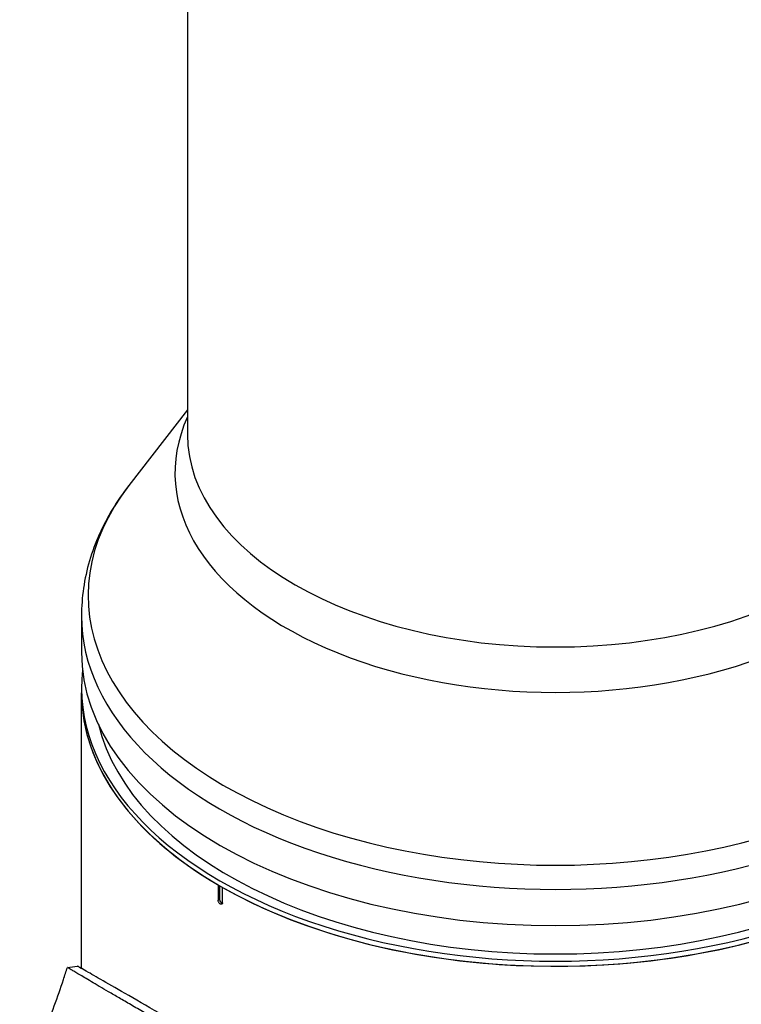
# Model space of a CAD drawing. Header units: millimetres. Extents: x 0 to 4378, y 0 to 2376.
# Tile 196 of 224: x 2531 to 2647, y 1264 to 1422. Entities that reach past the tile are written whole.
import ezdxf

# ---------------------------------------------------------------- set-up
doc = ezdxf.new("R2010")
doc.units = ezdxf.units.MM
doc.header["$LTSCALE"] = 0.2
doc.layers.add('01_Object Line', color=4, linetype='Continuous')

# ---------------------------------------------------------------- blocks, each defined once
blk = doc.blocks.new('Blk$A07R1-4W24J')
for p, q in [((-191.58, 416.48), (-191.58, 254.57)), ((-191.58, 258.55), (-200.98, 246.42)), ((-208.58, 225.49), (-208.58, 219.7)), ((-208.58, 213.99), (-208.58, 213.17)), ((-208.58, 168.96), (-208.58, 213.17)), ((-186.68, 182.35), (-186.68, 179.9)), ((-186.46, 182.23), (-186.46, 180.02)), ((-185.97, 179.49), (-185.97, 181.94)), ((-186.68, 179.9), (-186.46, 180.02)), ((-208.74, 167.86), (-208.74, 167.86))]:
    blk.add_line(p, q)
for centre, major_axis, start_param, end_param in [((-132.58, 248.44), (-61.01, 0), 6.025807, 9.682156), ((-132.58, 254.57), (59, 0), 3.141593, 6.283185), ((-132.58, 228.76), (74.93, 0), 2.721058, 6.70372), ((-132.58, 225.49), (-76, 0), 0, 3.141593), ((-132.58, 219.7), (76, 0), 3.141593, 6.283185), ((-132.58, 213.99), (76, 0), 3.076418, 6.34836), ((-132.58, 213.17), (-76, 0), 0, 0.778819), ((-132.58, 213.17), (76, 0), 3.141593, 6.283185), ((-132.58, 213.17), (76, 0), 3.93357, 6.283185), ((-132.58, 213.99), (74, 0), 3.279905, 6.144873), ((-186.11, 179.82), (0.25, -0.433), 3.926991, 5.844729)]:
    blk.add_ellipse(centre, major_axis=major_axis, ratio=0.57735, start_param=start_param, end_param=end_param)
for points, knots in [([(-200.98, 246.42), (-201.94, 245.18), (-202.82, 243.91), (-204.41, 241.29), (-205.12, 239.94), (-206.35, 237.17), (-206.87, 235.76), (-207.72, 232.89), (-208.04, 231.42), (-208.47, 228.47), (-208.58, 226.98), (-208.58, 225.49)], [1.9356602, 1.9356602, 1.9356602, 1.9356602, 2.019767, 2.019767, 2.1038739, 2.1038739, 2.1879808, 2.1879808, 2.2720876, 2.2720876, 2.3561945, 2.3561945, 2.3561945, 2.3561945]), ([(-185.97, 179.49), (-185.97, 179.45), (-185.97, 179.4), (-185.99, 179.37), (-186, 179.33), (-186.02, 179.3), (-186.05, 179.28), (-186.07, 179.26), (-186.1, 179.25), (-186.13, 179.24), (-186.17, 179.24), (-186.21, 179.24), (-186.25, 179.25), (-186.27, 179.26), (-186.3, 179.27), (-186.32, 179.29), (-186.36, 179.31), (-186.4, 179.34), (-186.44, 179.38), (-186.48, 179.41), (-186.51, 179.46), (-186.54, 179.5), (-186.57, 179.55), (-186.6, 179.6), (-186.62, 179.65), (-186.64, 179.7), (-186.66, 179.76), (-186.67, 179.81), (-186.67, 179.84), (-186.68, 179.87), (-186.68, 179.9)], [0, 0, 0, 0, 0.107469, 0.107469, 0.107469, 0.214937, 0.214937, 0.214937, 0.322407, 0.322407, 0.322407, 0.429878, 0.429878, 0.429878, 0.5, 0.5, 0.5, 0.607469, 0.607469, 0.607469, 0.714937, 0.714937, 0.714937, 0.822407, 0.822407, 0.822407, 0.929878, 0.929878, 0.929878, 1, 1, 1, 1]), ([(-218.49, 148.79), (-217.14, 152.03), (-215.8, 155.34), (-213.45, 161.48), (-212.39, 164.4), (-211.36, 167.49), (-211.25, 167.82), (-211.04, 168.47), (-210.94, 168.78), (-210.83, 169.12)], [0, 0, 0, 0, 1.067586, 1.067586, 1.972801, 1.972801, 2.085549, 2.085549, 2.199573, 2.199573, 2.199573, 2.199573]), ([(-188.05, 155.8), (-189.04, 156.37), (-190, 156.93), (-190.94, 157.47), (-191.4, 157.74), (-191.86, 158), (-192.31, 158.26), (-192.76, 158.52), (-193.21, 158.78), (-193.64, 159.03), (-194.51, 159.54), (-195.35, 160.02), (-196.16, 160.49), (-196.57, 160.73), (-196.96, 160.96), (-197.35, 161.18), (-197.74, 161.41), (-198.11, 161.63), (-198.48, 161.84), (-198.5, 161.85), (-198.51, 161.86), (-198.52, 161.86), (-199.26, 162.29), (-199.97, 162.71), (-200.64, 163.1), (-200.97, 163.29), (-201.3, 163.48), (-201.62, 163.67), (-201.94, 163.85), (-202.25, 164.04), (-202.55, 164.21), (-203.14, 164.56), (-203.71, 164.89), (-204.24, 165.2), (-204.75, 165.5), (-205.23, 165.78), (-205.68, 166.05), (-205.69, 166.06), (-205.71, 166.07), (-205.72, 166.07), (-206.63, 166.61), (-207.41, 167.07), (-208.07, 167.46), (-208.39, 167.65), (-208.69, 167.83), (-208.96, 167.98), (-209.22, 168.14), (-209.46, 168.28), (-209.67, 168.41), (-209.88, 168.53), (-210.06, 168.64), (-210.21, 168.73), (-210.36, 168.82), (-210.48, 168.89), (-210.57, 168.95), (-210.67, 169.01), (-210.73, 169.05), (-210.78, 169.08), (-210.82, 169.11), (-210.83, 169.12), (-210.83, 169.12)], [0, 0, 0, 0, 0.00419914, 0.00419914, 0.00419914, 0.0062987, 0.0062987, 0.0062987, 0.00839827, 0.00839827, 0.00839827, 0.01259741, 0.01259741, 0.01259741, 0.01469697, 0.01469697, 0.01469697, 0.01679654, 0.01679654, 0.01679654, 0.01685988, 0.01685988, 0.01685988, 0.02107644, 0.02107644, 0.02107644, 0.02318473, 0.02318473, 0.02318473, 0.02529301, 0.02529301, 0.02529301, 0.02950958, 0.02950958, 0.02950958, 0.03359239, 0.03359239, 0.03359239, 0.03372614, 0.03372614, 0.03372614, 0.04205263, 0.04205263, 0.04205263, 0.04621587, 0.04621587, 0.04621587, 0.05037911, 0.05037911, 0.05037911, 0.05457447, 0.05457447, 0.05457447, 0.05876984, 0.05876984, 0.05876984, 0.06296019, 0.06296019, 0.06296019, 0.06673042, 0.06673042, 0.06673042, 0.06673042]), ([(-186.91, 156.45), (-189.66, 158.04), (-192.19, 159.5), (-196.68, 162.1), (-198.64, 163.23), (-203.74, 166.17), (-206.07, 167.5), (-208.41, 168.86), (-208.95, 169.17), (-209.22, 169.33), (-209.25, 169.34), (-209.21, 169.32), (-209.19, 169.31), (-209.07, 169.24), (-208.87, 169.13), (-208.58, 168.96)], [-12.224149, -12.224149, -12.224149, -12.224149, -11.037359, -11.037359, -9.877095, -9.877095, -7.592298, -7.592298, -6.07984, -6.07984, -5.495393, -5.495393, -5.239423, -5.239423, -4.385082, -4.385082, -4.385082, -4.385082])]:
    blk.add_open_spline(points, degree=3, knots=knots)
blk.add_open_spline([(-210.83, 169.12), (-210.3, 169.19), (-209.77, 169.26), (-209.23, 169.33)], degree=3)

msp = doc.modelspace()

# ---------------------------------------------------------------- block references
at = {"layer": '01_Object Line'}
msp.add_blockref('Blk$A07R1-4W24J', (2749.512, 1100.467), dxfattribs=at)

doc.saveas('drawing.dxf')
